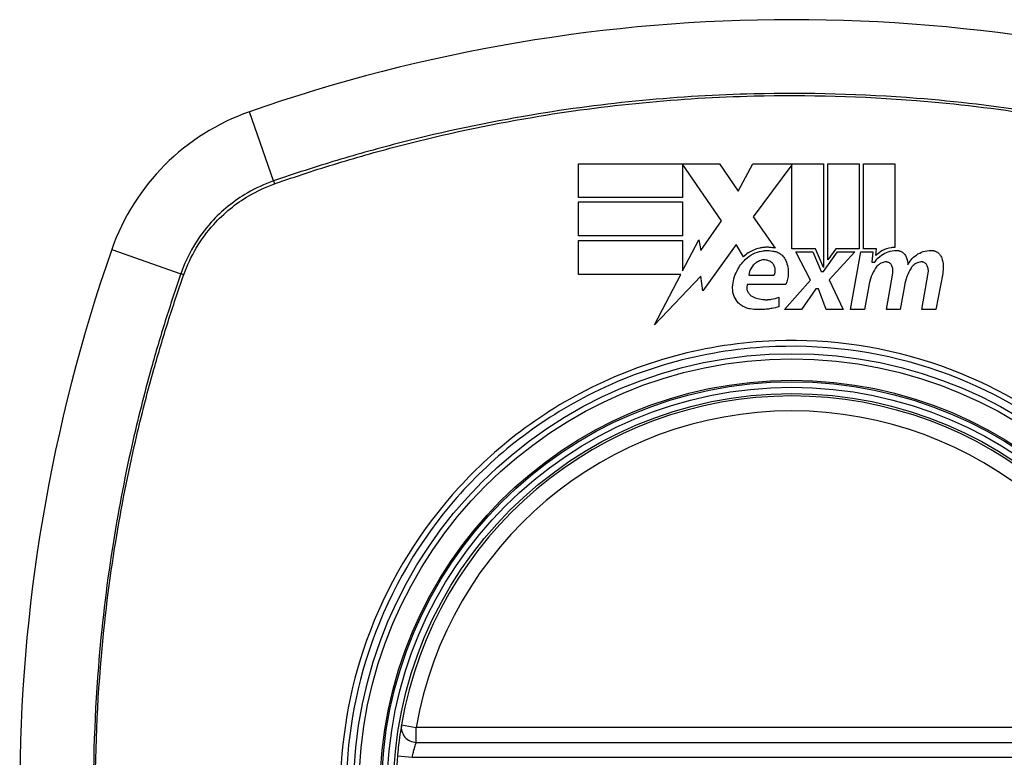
# Model space of a CAD drawing. Header units: inches. Extents: x 59.1 to 143, y 34.8 to 71.7.
# Tile 30 of 35: x 140.9 to 141.7, y 53.3 to 53.9. Entities that reach past the tile are written whole.
import ezdxf

# ---------------------------------------------------------------- set-up
doc = ezdxf.new("R2010")
doc.units = ezdxf.units.IN
doc.header["$MEASUREMENT"] = 0
doc.layers.add('Visible Edges(ANSI)', color=7, linetype='Continuous', lineweight=25)
doc.layers.add('Visible Tangent Edges(ANSI)', color=7, linetype='Continuous', lineweight=25)

msp = doc.modelspace()

# ---------------------------------------------------------------- linework, layer by layer
at = {"layer": 'Visible Edges(ANSI)'}
for p, q in [((141.35887, 53.76034), (141.35887, 53.78709)), ((141.35887, 53.78709), (141.47037, 53.78709)), ((141.47187, 53.74184), (141.44112, 53.78659)), ((141.44112, 53.78659), (141.44112, 53.76034)), ((141.47037, 53.78709), (141.48505, 53.76533)), ((141.48505, 53.76533), (141.49662, 53.78709)), ((141.49662, 53.78709), (141.55237, 53.78709)), ((141.52737, 53.78605), (141.49687, 53.74522)), ((141.52737, 53.71972), (141.52737, 53.78605)), ((141.55237, 53.78709), (141.55237, 53.70499)), ((141.55587, 53.71109), (141.55587, 53.78709)), ((141.55587, 53.78709), (141.58062, 53.78709)), ((141.58062, 53.78709), (141.58062, 53.71972)), ((141.58412, 53.71972), (141.58412, 53.78709)), ((141.58412, 53.78709), (141.60887, 53.78709)), ((141.60887, 53.78709), (141.60887, 53.72084)), ((141.44112, 53.76034), (141.35887, 53.76034)), ((141.35887, 53.73009), (141.35887, 53.75684)), ((141.35887, 53.75684), (141.44112, 53.75684)), ((141.44112, 53.75684), (141.44112, 53.73009)), ((141.49687, 53.74522), (141.51412, 53.72034)), ((141.4555, 53.71846), (141.47187, 53.74184)), ((141.44112, 53.73009), (141.35887, 53.73009)), ((141.35887, 53.69959), (141.35887, 53.72634)), ((141.35887, 53.72634), (141.44112, 53.72634)), ((141.44112, 53.70235), (141.45387, 53.72684)), ((141.44112, 53.72634), (141.44112, 53.70235)), ((141.45387, 53.72684), (141.4555, 53.71846)), ((141.48337, 53.72322), (141.45719, 53.68652)), ((141.48915, 53.71359), (141.48337, 53.72322)), ((141.54612, 53.71972), (141.52737, 53.71972)), ((141.54212, 53.69509), (141.53062, 53.71734)), ((141.53062, 53.71734), (141.54412, 53.71734)), ((141.54412, 53.71734), (141.55062, 53.70203)), ((141.55237, 53.70499), (141.54612, 53.71972)), ((141.55237, 53.70203), (141.56349, 53.71734)), ((141.56214, 53.71972), (141.55587, 53.71109)), ((141.57712, 53.71734), (141.55687, 53.69524)), ((141.58062, 53.71972), (141.56214, 53.71972)), ((141.56349, 53.71734), (141.57712, 53.71734)), ((141.57387, 53.67184), (141.58189, 53.71734)), ((141.58189, 53.71734), (141.59137, 53.71734)), ((141.59437, 53.71972), (141.58412, 53.71972)), ((141.59137, 53.71734), (141.59067, 53.70934)), ((141.59392, 53.71459), (141.59437, 53.71972)), ((141.59067, 53.70934), (141.59309, 53.70934)), ((141.43968, 53.69959), (141.35887, 53.69959)), ((141.41899, 53.65984), (141.43968, 53.69959)), ((141.45553, 53.69834), (141.41899, 53.65984)), ((141.45719, 53.68652), (141.45553, 53.69834)), ((141.49337, 53.69909), (141.51337, 53.69909)), ((141.55062, 53.70203), (141.55237, 53.70203)), ((141.60212, 53.67184), (141.60719, 53.70059)), ((141.63011, 53.67184), (141.63518, 53.70059)), ((141.64666, 53.70041), (141.64111, 53.67184)), ((141.52262, 53.69159), (141.49212, 53.69159)), ((141.52162, 53.67184), (141.54212, 53.69509)), ((141.55687, 53.69524), (141.56812, 53.67184)), ((141.58817, 53.69059), (141.58487, 53.67184)), ((141.61642, 53.69059), (141.61312, 53.67184)), ((141.54637, 53.68809), (141.53512, 53.67184)), ((141.54837, 53.68809), (141.54637, 53.68809)), ((141.55462, 53.67184), (141.54837, 53.68809)), ((141.51712, 53.68159), (141.51712, 53.67409)), ((141.53512, 53.67184), (141.52162, 53.67184)), ((141.56812, 53.67184), (141.55462, 53.67184)), ((141.58487, 53.67184), (141.57387, 53.67184)), ((141.61312, 53.67184), (141.60212, 53.67184)), ((141.64111, 53.67184), (141.63011, 53.67184)), ((141.23057, 53.32996), (141.82417, 53.32996))]:
    msp.add_line(p, q, dxfattribs=at)
for radius in [0.31988, 0.31496]:
    msp.add_circle((141.52737, 53.29059), radius, dxfattribs=at)
for centre, radius, start, end in [((141.52737, 52.60161), 1.29921, 70.73366, 109.26634), ((141.15714, 53.66082), 0.17717, 109.26634, 160.73366), ((142.21635, 53.29059), 1.29921, 160.73366, 199.26634), ((141.52737, 53.29059), 0.31299, 9.78402, 170.21598), ((141.23057, 53.34177), 0.01181, 170.21598, 270), ((141.52737, 53.29059), 0.31299, 174.74991, 185.25009)]:
    msp.add_arc(centre, radius, start, end, dxfattribs=at)
for points, knots in [([(141.51412, 53.72034), (141.51282, 53.72064), (141.5115, 53.72085), (141.50975, 53.72099), (141.50934, 53.72101), (141.50854, 53.72104), (141.50817, 53.72104), (141.50751, 53.72104), (141.50723, 53.72103), (141.5067, 53.72101), (141.50644, 53.721), (141.50577, 53.72096), (141.50536, 53.72092), (141.50397, 53.72077), (141.50299, 53.7206), (141.50037, 53.72002), (141.49876, 53.71951), (141.49421, 53.71758), (141.49149, 53.71579), (141.48915, 53.71359)], [-0.06899169, -0.06899169, -0.06899169, -0.06899169, -0.05878002, -0.05878002, -0.05561, -0.05561, -0.05273167, -0.05273167, -0.05061216, -0.05061216, -0.04865735, -0.04865735, -0.04550856, -0.04550856, -0.03795067, -0.03795067, -0.02502911, -0.02502911, 0, 0, 0, 0]), ([(141.49062, 53.7114), (141.49243, 53.71316), (141.49451, 53.71464), (141.49898, 53.71689), (141.50132, 53.71766), (141.50438, 53.71819), (141.50502, 53.71828), (141.50598, 53.71836), (141.50629, 53.71839), (141.50686, 53.71842), (141.50711, 53.71843), (141.50763, 53.71844), (141.50791, 53.71844), (141.50863, 53.71844), (141.50908, 53.71842), (141.5104, 53.71834), (141.51126, 53.71824), (141.51212, 53.71809)], [-0.06373187, -0.06373187, -0.06373187, -0.06373187, -0.04404665, -0.04404665, -0.02524201, -0.02524201, -0.02033555, -0.02033555, -0.01791741, -0.01791741, -0.01602226, -0.01602226, -0.01392522, -0.01392522, -0.01050046, -0.01050046, -0.00386231, -0.00386231, -0.00386231, -0.00386231]), ([(141.51212, 53.71809), (141.51269, 53.71804), (141.51326, 53.71796), (141.51495, 53.71758), (141.51604, 53.71717), (141.51832, 53.71593), (141.51946, 53.71504), (141.52133, 53.71298), (141.52207, 53.71183), (141.52262, 53.71059)], [-0.03526655, -0.03526655, -0.03526655, -0.03526655, -0.03088657, -0.03088657, -0.02197862, -0.02197862, -0.01079591, -0.01079591, 0, 0, 0, 0]), ([(141.59309, 53.70934), (141.59447, 53.7115), (141.59626, 53.7134), (141.59999, 53.71603), (141.60175, 53.71693), (141.60571, 53.71824), (141.6079, 53.71859), (141.61012, 53.71857)], [-0.0529494, -0.0529494, -0.0529494, -0.0529494, -0.03254649, -0.03254649, -0.01730062, -0.01730062, -0.00039707, -0.00039707, -0.00039707, -0.00039707]), ([(141.60887, 53.72084), (141.60788, 53.72086), (141.6069, 53.72081), (141.6035, 53.72038), (141.60118, 53.71963), (141.59713, 53.71748), (141.5954, 53.71615), (141.59392, 53.71459)], [-0.04317297, -0.04317297, -0.04317297, -0.04317297, -0.0356333, -0.0356333, -0.01696241, -0.01696241, 0, 0, 0, 0]), ([(141.61012, 53.71857), (141.61023, 53.71857), (141.61034, 53.71857), (141.61055, 53.71856), (141.61064, 53.71855), (141.61081, 53.71854), (141.61089, 53.71853), (141.61105, 53.71851), (141.61113, 53.7185), (141.6113, 53.71848), (141.61138, 53.71846), (141.6116, 53.71843), (141.61174, 53.7184), (141.61222, 53.71829), (141.61256, 53.71819), (141.6136, 53.71782), (141.61426, 53.71748), (141.61559, 53.71656), (141.61623, 53.71594), (141.61737, 53.71445), (141.61783, 53.71355), (141.61812, 53.71259)], [-0.02766047, -0.02766047, -0.02766047, -0.02766047, -0.02680401, -0.02680401, -0.0261056, -0.0261056, -0.02548201, -0.02548201, -0.02488025, -0.02488025, -0.02420509, -0.02420509, -0.02317395, -0.02317395, -0.02044509, -0.02044509, -0.01476326, -0.01476326, -0.00792574, -0.00792574, 0, 0, 0, 0]), ([(141.61912, 53.70709), (141.61982, 53.70853), (141.62069, 53.70989), (141.62291, 53.71257), (141.62429, 53.71385), (141.62751, 53.71608), (141.62935, 53.71699), (141.63334, 53.71826), (141.63547, 53.71858), (141.63762, 53.71857)], [-0.06020904, -0.06020904, -0.06020904, -0.06020904, -0.04740935, -0.04740935, -0.03262202, -0.03262202, -0.01678225, -0.01678225, -0.00037275, -0.00037275, -0.00037275, -0.00037275]), ([(141.63762, 53.71857), (141.63782, 53.71857), (141.63801, 53.71856), (141.63836, 53.71854), (141.6385, 53.71852), (141.63873, 53.71849), (141.63882, 53.71848), (141.63898, 53.71846), (141.63906, 53.71844), (141.63924, 53.71841), (141.63933, 53.71839), (141.63957, 53.71834), (141.63971, 53.71831), (141.64027, 53.71816), (141.64067, 53.71802), (141.64154, 53.71764), (141.642, 53.71739), (141.64324, 53.71655), (141.64395, 53.71589), (141.64512, 53.71435), (141.64557, 53.7135), (141.64587, 53.71259)], [-0.02806933, -0.02806933, -0.02806933, -0.02806933, -0.02655837, -0.02655837, -0.0254402, -0.0254402, -0.02479565, -0.02479565, -0.02416023, -0.02416023, -0.02344141, -0.02344141, -0.02230527, -0.02230527, -0.01907839, -0.01907839, -0.01504987, -0.01504987, -0.00755311, -0.00755311, 0, 0, 0, 0]), ([(141.48062, 53.68959), (141.48089, 53.69407), (141.48206, 53.69847), (141.48575, 53.7058), (141.48795, 53.70881), (141.49062, 53.7114)], [-0.0651785, -0.0651785, -0.0651785, -0.0651785, -0.02911205, -0.02911205, 0, 0, 0, 0]), ([(141.50262, 53.71059), (141.5015, 53.7102), (141.50045, 53.70967), (141.4988, 53.70857), (141.49816, 53.70805), (141.49664, 53.70659), (141.49584, 53.70558), (141.49422, 53.70281), (141.4936, 53.70098), (141.49337, 53.69909)], [-0.04086178, -0.04086178, -0.04086178, -0.04086178, -0.03180686, -0.03180686, -0.02543884, -0.02543884, -0.01530154, -0.01530154, 0, 0, 0, 0]), ([(141.51137, 53.70909), (141.51097, 53.70942), (141.51053, 53.70971), (141.50943, 53.71032), (141.50874, 53.7106), (141.50743, 53.71096), (141.50682, 53.71106), (141.50604, 53.7111), (141.50587, 53.71111), (141.50559, 53.71111), (141.50549, 53.71111), (141.5053, 53.7111), (141.50521, 53.7111), (141.50501, 53.71109), (141.50489, 53.71108), (141.50461, 53.71105), (141.50443, 53.71103), (141.5037, 53.71092), (141.50315, 53.71078), (141.50262, 53.71059)], [-0.02524521, -0.02524521, -0.02524521, -0.02524521, -0.02119963, -0.02119963, -0.01548649, -0.01548649, -0.0107886, -0.0107886, -0.00949271, -0.00949271, -0.00871746, -0.00871746, -0.00802869, -0.00802869, -0.00716605, -0.00716605, -0.00583345, -0.00583345, -0.00150535, -0.00150535, -0.00150535, -0.00150535]), ([(141.51337, 53.69909), (141.51347, 53.69927), (141.51356, 53.69946), (141.51386, 53.70014), (141.51404, 53.70066), (141.51438, 53.70226), (141.5144, 53.70336), (141.514, 53.70538), (141.51364, 53.7063), (141.51265, 53.70788), (141.51206, 53.70854), (141.51137, 53.70909)], [-0.02954107, -0.02954107, -0.02954107, -0.02954107, -0.0279188, -0.0279188, -0.02353211, -0.02353211, -0.01478416, -0.01478416, -0.00692303, -0.00692303, 0, 0, 0, 0]), ([(141.52262, 53.71059), (141.52335, 53.70894), (141.52389, 53.70721), (141.52454, 53.70374), (141.52467, 53.702), (141.52451, 53.69729), (141.52384, 53.69435), (141.52262, 53.69159)], [-0.05252162, -0.05252162, -0.05252162, -0.05252162, -0.03802982, -0.03802982, -0.02406892, -0.02406892, 0, 0, 0, 0]), ([(141.60138, 53.70944), (141.60016, 53.70932), (141.59898, 53.70897), (141.59721, 53.70811), (141.59656, 53.7077), (141.59504, 53.7065), (141.59424, 53.70562), (141.59362, 53.70463)], [-0.02463866, -0.02463866, -0.02463866, -0.02463866, -0.01525184, -0.01525184, -0.00931987, -0.00931987, 0, 0, 0, 0]), ([(141.60649, 53.70647), (141.60635, 53.70679), (141.60617, 53.7071), (141.60571, 53.70775), (141.6054, 53.70807), (141.60472, 53.70863), (141.60434, 53.70886), (141.60364, 53.70917), (141.60334, 53.70927), (141.60294, 53.70937), (141.60285, 53.70938), (141.6027, 53.70941), (141.60265, 53.70942), (141.60254, 53.70943), (141.60249, 53.70944), (141.60238, 53.70945), (141.60232, 53.70946), (141.60216, 53.70947), (141.60206, 53.70947), (141.60177, 53.70947), (141.60157, 53.70946), (141.60138, 53.70944)], [-0.01824014, -0.01824014, -0.01824014, -0.01824014, -0.0154558, -0.0154558, -0.01198937, -0.01198937, -0.00859566, -0.00859566, -0.00615971, -0.00615971, -0.00546034, -0.00546034, -0.00503601, -0.00503601, -0.00465527, -0.00465527, -0.00417342, -0.00417342, -0.00341971, -0.00341971, -0.00194251, -0.00194251, -0.00194251, -0.00194251]), ([(141.60719, 53.70059), (141.60735, 53.70152), (141.60739, 53.70247), (141.60719, 53.70446), (141.60692, 53.70549), (141.60649, 53.70647)], [-0.01604893, -0.01604893, -0.01604893, -0.01604893, -0.00847727, -0.00847727, 0, 0, 0, 0]), ([(141.62937, 53.70944), (141.62819, 53.70932), (141.62705, 53.70899), (141.62529, 53.70816), (141.62464, 53.70776), (141.62308, 53.70654), (141.62226, 53.70564), (141.62162, 53.70463)], [-0.02463691, -0.02463691, -0.02463691, -0.02463691, -0.01555528, -0.01555528, -0.00955626, -0.00955626, 0, 0, 0, 0]), ([(141.63448, 53.70647), (141.63435, 53.70678), (141.63418, 53.70708), (141.63373, 53.70772), (141.63343, 53.70804), (141.63276, 53.7086), (141.63239, 53.70883), (141.63175, 53.70913), (141.63148, 53.70922), (141.63113, 53.70932), (141.63104, 53.70934), (141.6309, 53.70937), (141.63085, 53.70938), (141.63074, 53.7094), (141.63069, 53.70941), (141.63058, 53.70943), (141.63052, 53.70944), (141.63035, 53.70945), (141.63024, 53.70946), (141.62988, 53.70948), (141.62962, 53.70947), (141.62937, 53.70944)], [-0.01825939, -0.01825939, -0.01825939, -0.01825939, -0.01555937, -0.01555937, -0.01215229, -0.01215229, -0.00884391, -0.00884391, -0.00670425, -0.00670425, -0.00603459, -0.00603459, -0.00561463, -0.00561463, -0.00522861, -0.00522861, -0.00473542, -0.00473542, -0.00393494, -0.00393494, -0.00196875, -0.00196875, -0.00196875, -0.00196875]), ([(141.63518, 53.70059), (141.63534, 53.70151), (141.63538, 53.70245), (141.63518, 53.70444), (141.63491, 53.70548), (141.63448, 53.70647)], [-0.01599987, -0.01599987, -0.01599987, -0.01599987, -0.00850266, -0.00850266, 0, 0, 0, 0]), ([(141.64587, 53.71259), (141.64655, 53.71054), (141.64696, 53.70842), (141.64718, 53.70431), (141.64704, 53.70234), (141.64666, 53.70041)], [-0.03334269, -0.03334269, -0.03334269, -0.03334269, -0.01618292, -0.01618292, -0.00041988, -0.00041988, -0.00041988, -0.00041988]), ([(141.49212, 53.69159), (141.49207, 53.69143), (141.49203, 53.69127), (141.4918, 53.69025), (141.49174, 53.68938), (141.49193, 53.68751), (141.49223, 53.68652), (141.49313, 53.6848), (141.49369, 53.68407), (141.49496, 53.6829), (141.49563, 53.68244), (141.49637, 53.68209)], [-0.03010904, -0.03010904, -0.03010904, -0.03010904, -0.02874945, -0.02874945, -0.02177568, -0.02177568, -0.01355693, -0.01355693, -0.00629065, -0.00629065, 0, 0, 0, 0]), ([(141.49462, 53.67234), (141.49331, 53.67254), (141.49203, 53.67289), (141.49001, 53.67371), (141.48924, 53.6741), (141.48736, 53.67524), (141.48632, 53.67607), (141.4839, 53.6785), (141.48272, 53.68025), (141.48101, 53.68425), (141.48057, 53.68651), (141.48059, 53.68906), (141.4806, 53.68933), (141.48062, 53.68959)], [-0.07879273, -0.07879273, -0.07879273, -0.07879273, -0.06865981, -0.06865981, -0.06195708, -0.06195708, -0.05155002, -0.05155002, -0.03492434, -0.03492434, -0.01659653, -0.01659653, -0.01443138, -0.01443138, -0.01443138, -0.01443138]), ([(141.49637, 53.68209), (141.49769, 53.68147), (141.49907, 53.68095), (141.5022, 53.68009), (141.50396, 53.67979), (141.50622, 53.67966), (141.50671, 53.67964), (141.5075, 53.67964), (141.50779, 53.67964), (141.50834, 53.67966), (141.5086, 53.67967), (141.50918, 53.6797), (141.5095, 53.67973), (141.51032, 53.67981), (141.51081, 53.67987), (141.5133, 53.68027), (141.51526, 53.68082), (141.51712, 53.68159)], [-0.05506664, -0.05506664, -0.05506664, -0.05506664, -0.04374259, -0.04374259, -0.03018084, -0.03018084, -0.0264387, -0.0264387, -0.02420765, -0.02420765, -0.02223233, -0.02223233, -0.01976957, -0.01976957, -0.01599104, -0.01599104, -0.00050036, -0.00050036, -0.00050036, -0.00050036]), ([(141.51712, 53.67409), (141.51533, 53.67354), (141.51352, 53.67308), (141.51048, 53.67249), (141.50927, 53.6723), (141.50737, 53.67207), (141.50668, 53.672), (141.50549, 53.67191), (141.50498, 53.67188), (141.50395, 53.67183), (141.50342, 53.67181), (141.50209, 53.67179), (141.50129, 53.6718), (141.49852, 53.67188), (141.49656, 53.67206), (141.49462, 53.67234)], [-0.05857853, -0.05857853, -0.05857853, -0.05857853, -0.04427096, -0.04427096, -0.03493369, -0.03493369, -0.0296881, -0.0296881, -0.0258246, -0.0258246, -0.02178743, -0.02178743, -0.01568984, -0.01568984, -0.00067754, -0.00067754, -0.00067754, -0.00067754]), ([(141.21893, 53.34378), (141.21893, 53.34378), (141.2187, 53.34248), (141.21796, 53.33787), (141.21749, 53.3348), (141.21673, 53.32897), (141.21644, 53.32655), (141.216, 53.32244), (141.21584, 53.32083), (141.21569, 53.31923)], [0, 0, 0, 0, 0.03342093, 0.03342093, 0.06354683, 0.06354683, 0.08237552, 0.08237552, 0.09414345, 0.09414345, 0.09414345, 0.09414345])]:
    msp.add_open_spline(points, degree=3, knots=knots, dxfattribs=at)
for points in [[(141.61812, 53.71259), (141.61867, 53.7108), (141.619, 53.70895), (141.61912, 53.70709)], [(141.59362, 53.70463), (141.59089, 53.70033), (141.58905, 53.69556), (141.58817, 53.69059)], [(141.62162, 53.70463), (141.61898, 53.70032), (141.61722, 53.69555), (141.61642, 53.69059)]]:
    msp.add_open_spline(points, degree=3, dxfattribs=at)
at = {"layer": 'Visible Tangent Edges(ANSI)'}
for p, q in [((141.11778, 53.77341), (141.09868, 53.82806)), ((140.9899, 53.71928), (141.04455, 53.70017)), ((141.21893, 53.34378), (141.23057, 53.34177)), ((141.23057, 53.32996), (141.23057, 53.34177)), ((141.82417, 53.34177), (141.23057, 53.34177)), ((141.21569, 53.31923), (141.22745, 53.31815)), ((141.22745, 53.31815), (141.82729, 53.31815))]:
    msp.add_line(p, q, dxfattribs=at)
for radius in [0.34636, 0.34222, 0.32539, 0.3242]:
    msp.add_circle((141.52737, 53.29059), radius, dxfattribs=at)
msp.add_arc((141.52737, 53.29059), 0.30118, 9.78402, 170.21598, dxfattribs=at)
for centre, major_axis, start_param, end_param in [((141.11941, 53.76876), (-0.00321, 0.00931), 1.046967, 1.310674), ((141.0492, 53.69855), (0.00931, -0.00321), 1.830918, 2.094625)]:
    msp.add_ellipse(centre, major_axis=major_axis, ratio=0.002592, start_param=start_param, end_param=end_param, dxfattribs=at)
for points, knots in [([(141.93695, 53.77341), (141.92458, 53.77766), (141.91216, 53.78182), (141.88717, 53.78964), (141.87462, 53.79335), (141.84178, 53.8025), (141.8214, 53.80763), (141.7742, 53.81823), (141.74731, 53.82335), (141.68901, 53.83247), (141.65757, 53.83617), (141.5832, 53.84207), (141.54033, 53.84324), (141.43865, 53.84081), (141.37978, 53.83522), (141.28713, 53.81974), (141.25271, 53.81249), (141.20166, 53.79944), (141.18473, 53.79473), (141.1595, 53.78713), (141.15111, 53.78451), (141.1344, 53.77909), (141.12609, 53.77626), (141.11778, 53.77341)], [0, 0, 0, 0, 0.099284, 0.099284, 0.198296, 0.198296, 0.356933, 0.356933, 0.563161, 0.563161, 0.801732, 0.801732, 1.126637, 1.126637, 1.572986, 1.572986, 1.839557, 1.839557, 1.972882, 1.972882, 2.039554, 2.039554, 2.106203, 2.106203, 2.106203, 2.106203]), ([(141.11903, 53.77131), (141.1273, 53.77421), (141.1353, 53.77692), (141.1518, 53.78233), (141.16016, 53.78497), (141.18533, 53.79262), (141.20222, 53.79737), (141.25315, 53.81052), (141.2875, 53.81785), (141.37998, 53.83348), (141.43877, 53.83915), (141.54031, 53.84161), (141.58313, 53.84042), (141.65739, 53.83445), (141.68878, 53.83071), (141.74698, 53.82149), (141.77382, 53.81632), (141.82091, 53.80562), (141.84125, 53.80045), (141.87401, 53.79123), (141.88653, 53.78749), (141.91129, 53.77966), (141.92331, 53.77566), (141.9357, 53.77131)], [-2.104956, -2.104956, -2.104956, -2.104956, -2.039554, -2.039554, -1.972882, -1.972882, -1.839557, -1.839557, -1.572986, -1.572986, -1.126637, -1.126637, -0.801732, -0.801732, -0.563161, -0.563161, -0.356933, -0.356933, -0.198296, -0.198296, -0.099284, -0.099284, -0.001246, -0.001246, -0.001246, -0.001246]), ([(141.11778, 53.77341), (141.11055, 53.77092), (141.10356, 53.76772), (141.08636, 53.75772), (141.07674, 53.74992), (141.05792, 53.72907), (141.04971, 53.71515), (141.04455, 53.70017)], [0, 0, 0, 0, 0.0558923, 0.0558923, 0.1453199, 0.1453199, 0.261048, 0.261048, 0.261048, 0.261048]), ([(141.04681, 53.6994), (141.05201, 53.71402), (141.06011, 53.72757), (141.07852, 53.74794), (141.0879, 53.75559), (141.10468, 53.76545), (141.1115, 53.76863), (141.11856, 53.77114)], [-0.261048, -0.261048, -0.261048, -0.261048, -0.1453199, -0.1453199, -0.0558923, -0.0558923, 0, 0, 0, 0]), ([(141.04455, 53.70017), (141.04029, 53.6878), (141.03614, 53.67538), (141.02832, 53.65039), (141.02461, 53.63784), (141.01546, 53.605), (141.01033, 53.58462), (140.99972, 53.53742), (140.9946, 53.51053), (140.98548, 53.45223), (140.98179, 53.42078), (140.97589, 53.34642), (140.97471, 53.30355), (140.97715, 53.20187), (140.98274, 53.143), (140.99821, 53.05035), (141.00547, 53.01593), (141.01851, 52.96488), (141.02322, 52.94795), (141.03082, 52.92271), (141.03344, 52.91433), (141.03887, 52.89762), (141.04169, 52.88931), (141.04455, 52.881)], [0, 0, 0, 0, 0.099284, 0.099284, 0.198296, 0.198296, 0.356933, 0.356933, 0.563161, 0.563161, 0.801732, 0.801732, 1.126637, 1.126637, 1.572986, 1.572986, 1.839557, 1.839557, 1.972882, 1.972882, 2.039554, 2.039554, 2.106203, 2.106203, 2.106203, 2.106203]), ([(141.04664, 52.88225), (141.04375, 52.89052), (141.04104, 52.89851), (141.03563, 52.91502), (141.03299, 52.92338), (141.02533, 52.94855), (141.02059, 52.96544), (141.00744, 53.01637), (141.00011, 53.05072), (140.98447, 53.1432), (140.97881, 53.20198), (140.97635, 53.30353), (140.97754, 53.34635), (140.98351, 53.42061), (140.98725, 53.452), (140.99646, 53.5102), (141.00163, 53.53704), (141.01234, 53.58413), (141.01751, 53.60447), (141.02673, 53.63722), (141.03047, 53.64974), (141.03829, 53.67451), (141.0423, 53.68653), (141.04664, 53.69892)], [-2.104956, -2.104956, -2.104956, -2.104956, -2.039554, -2.039554, -1.972882, -1.972882, -1.839557, -1.839557, -1.572986, -1.572986, -1.126637, -1.126637, -0.801732, -0.801732, -0.563161, -0.563161, -0.356933, -0.356933, -0.198296, -0.198296, -0.099284, -0.099284, -0.001246, -0.001246, -0.001246, -0.001246]), ([(141.8796, 53.29059), (141.8796, 53.2678), (141.87738, 53.2448), (141.86722, 53.19324), (141.85792, 53.1652), (141.83264, 53.11213), (141.81652, 53.08697), (141.79765, 53.06437), (141.76913, 53.03021), (141.73443, 53.00194), (141.65883, 52.96111), (141.61911, 52.94798), (141.54209, 52.93678), (141.50475, 52.93721), (141.42402, 52.95075), (141.37982, 52.96741), (141.32719, 53.00008), (141.31379, 53.00975), (141.30115, 53.02031), (141.26553, 53.05004), (141.2361, 53.08678), (141.18996, 53.17589), (141.17634, 53.22929), (141.17438, 53.32321), (141.18035, 53.36309), (141.20672, 53.44324), (141.22873, 53.48284), (141.25709, 53.51681), (141.28616, 53.55163), (141.32191, 53.58053), (141.40904, 53.62663), (141.46135, 53.64064), (141.55835, 53.64419), (141.6022, 53.6376), (141.6838, 53.60915), (141.72119, 53.58792), (141.75359, 53.56087), (141.78905, 53.53127), (141.81839, 53.49468), (141.84926, 53.43533), (141.85715, 53.41624), (141.87404, 53.3626), (141.8796, 53.32639), (141.8796, 53.29059)], [-3.141593, -3.141593, -3.141593, -3.141593, -2.946594, -2.946594, -2.696251, -2.696251, -2.445914, -2.445914, -2.445914, -2.067507, -2.067507, -1.716551, -1.716551, -1.405531, -1.405531, -1.016056, -1.016056, -0.875434, -0.875434, -0.875434, -0.479101, -0.479101, -0.021702, -0.021702, 0.31764, 0.31764, 0.695378, 0.695378, 0.695378, 1.082671, 1.082671, 1.532987, 1.532987, 1.905714, 1.905714, 2.266012, 2.266012, 2.266012, 2.660331, 2.660331, 2.835226, 2.835226, 3.141593, 3.141593, 3.141593, 3.141593]), ([(141.75624, 53.56405), (141.72353, 53.59149), (141.68574, 53.61309), (141.60317, 53.64206), (141.55875, 53.6488), (141.46049, 53.64517), (141.40753, 53.63086), (141.33814, 53.59394), (141.31749, 53.57999), (141.2985, 53.56405)], [-2.266012, -2.266012, -2.266012, -2.266012, -1.905714, -1.905714, -1.532987, -1.532987, -1.082671, -1.082671, -0.873089, -0.873089, -0.873089, -0.873089]), ([(141.25391, 53.51946), (141.22514, 53.48517), (141.20274, 53.44514), (141.17589, 53.36403), (141.16979, 53.32363), (141.17179, 53.2285), (141.18569, 53.17443), (141.22285, 53.10311), (141.23731, 53.08151), (141.25391, 53.06171)], [-0.695378, -0.695378, -0.695378, -0.695378, -0.31764, -0.31764, 0.021702, 0.021702, 0.479101, 0.479101, 0.69757, 0.69757, 0.69757, 0.69757]), ([(141.22745, 53.31815), (141.22759, 53.31892), (141.22775, 53.31969), (141.22817, 53.32167), (141.22845, 53.32283), (141.22919, 53.32564), (141.22964, 53.32711), (141.23035, 53.32933), (141.23057, 53.32996), (141.23057, 53.32996)], [-0.09414345, -0.09414345, -0.09414345, -0.09414345, -0.08237552, -0.08237552, -0.06354683, -0.06354683, -0.03342093, -0.03342093, 0, 0, 0, 0])]:
    msp.add_open_spline(points, degree=3, knots=knots, dxfattribs=at)
for points in [[(141.11856, 53.77114), (141.11872, 53.7712), (141.11888, 53.77126), (141.11903, 53.77131)], [(141.04664, 53.69892), (141.0467, 53.69908), (141.04676, 53.69924), (141.04681, 53.6994)], [(141.2985, 53.56405), (141.28239, 53.55053), (141.26745, 53.5356), (141.25391, 53.51946)]]:
    msp.add_open_spline(points, degree=3, dxfattribs=at)

doc.saveas('drawing.dxf')
